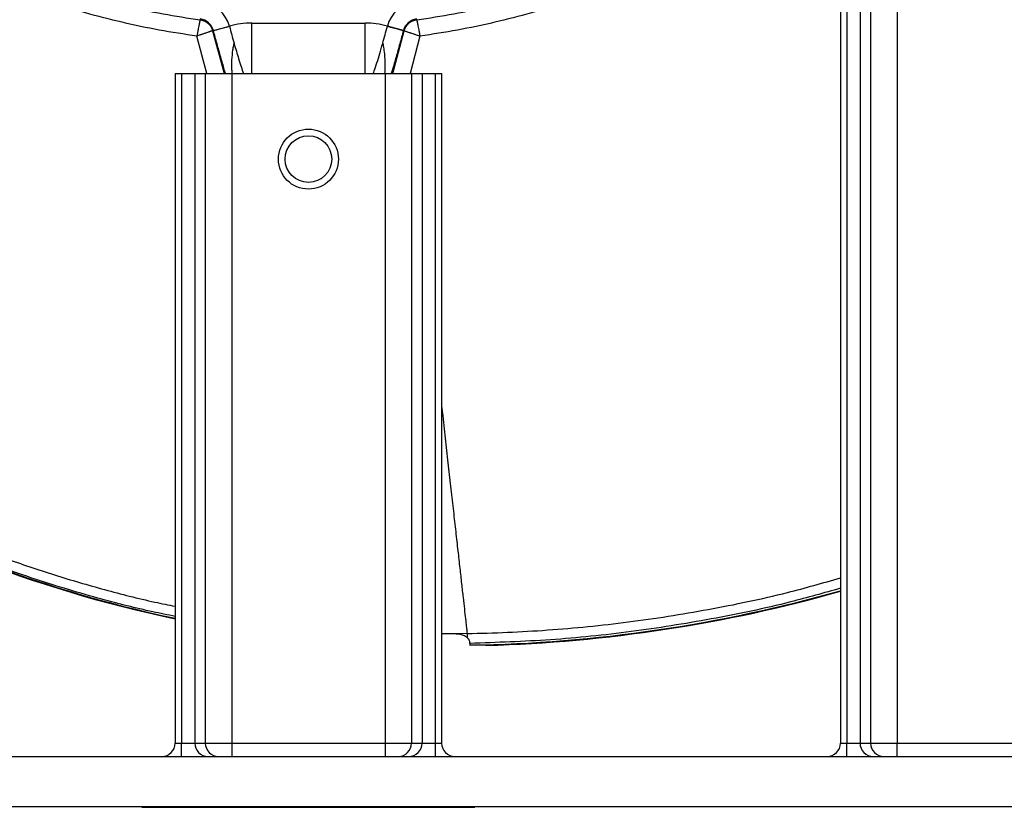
# Model space of a CAD drawing. Header units: millimetres. Extents: x 1860 to 3510, y 1446 to 3560.
# Tile 2 of 19: x 2366 to 2958, y 1446 to 1919. Entities that reach past the tile are written whole.
import ezdxf

# ---------------------------------------------------------------- set-up
doc = ezdxf.new("R2010")
doc.units = ezdxf.units.MM
doc.header["$LTSCALE"] = 2

msp = doc.modelspace()

# ---------------------------------------------------------------- linework, layer by layer
at = {"color": 7, "linetype": 'Continuous', "lineweight": 25}
for p, q in [((2859.39, 2046.36), (2859.39, 1484.36)), ((2863.2, 2046.36), (2863.2, 1484.36)), ((2871.15, 2046.36), (2871.15, 1484.36)), ((2877.48, 2046.36), (2877.48, 1484.36)), ((2893.39, 2046.36), (2893.39, 1484.36)), ((2505.87, 1916.55), (2573.87, 1916.55)), ((2482.34, 1911.96), (2482.8, 1912.08)), ((2482.8, 1912.08), (2492.44, 1914.66)), ((2482.8, 1912.08), (2482.8, 1912.08)), ((2492.44, 1914.66), (2492.44, 1914.66)), ((2587.3, 1914.66), (2587.3, 1914.66)), ((2596.94, 1912.08), (2587.3, 1914.66)), ((2597.4, 1911.96), (2596.94, 1912.08)), ((2596.94, 1912.08), (2596.94, 1912.08)), ((2459.87, 1886.36), (2463.68, 1886.36)), ((2459.87, 1886.36), (2459.87, 1484.36)), ((2463.68, 1886.36), (2471.63, 1886.36)), ((2463.68, 1886.36), (2463.68, 1484.36)), ((2471.63, 1886.36), (2471.63, 1484.36)), ((2471.63, 1886.36), (2477.97, 1886.36)), ((2477.97, 1886.36), (2477.97, 1484.36)), ((2477.97, 1886.36), (2493.87, 1886.36)), ((2493.87, 1886.36), (2493.87, 1484.36)), ((2493.87, 1886.36), (2585.87, 1886.36)), ((2585.87, 1886.36), (2585.87, 1484.36)), ((2585.87, 1886.36), (2601.77, 1886.36)), ((2601.77, 1886.36), (2601.77, 1484.36)), ((2601.77, 1886.36), (2608.11, 1886.36)), ((2608.11, 1886.36), (2616.06, 1886.36)), ((2608.11, 1886.36), (2608.11, 1484.36)), ((2616.06, 1886.36), (2616.06, 1484.36)), ((2616.06, 1886.36), (2619.87, 1886.36)), ((2619.87, 1886.36), (2619.87, 1484.36)), ((2636.87, 1544.25), (2636.87, 1543.15)), ((2459.87, 1484.36), (2463.68, 1484.36)), ((2463.68, 1476.36), (2463.68, 1484.36)), ((2463.68, 1484.36), (2471.63, 1484.36)), ((2471.63, 1484.36), (2477.97, 1484.36)), ((2477.97, 1484.36), (2493.87, 1484.36)), ((2493.87, 1484.36), (2493.87, 1476.36)), ((2493.87, 1484.36), (2585.87, 1484.36)), ((2585.87, 1484.36), (2601.77, 1484.36)), ((2585.87, 1484.36), (2585.87, 1476.36)), ((2601.77, 1484.36), (2608.11, 1484.36)), ((2608.11, 1484.36), (2616.06, 1484.36)), ((2616.06, 1484.36), (2619.87, 1484.36)), ((2616.06, 1484.36), (2616.06, 1476.36)), ((2859.39, 1484.36), (2863.2, 1484.36)), ((2863.2, 1476.36), (2863.2, 1484.36)), ((2863.2, 1484.36), (2871.15, 1484.36)), ((2871.15, 1484.36), (2877.48, 1484.36)), ((2877.48, 1484.36), (2893.39, 1484.36)), ((2893.39, 1476.36), (2893.39, 1484.36)), ((2893.39, 1484.36), (2985.39, 1484.36)), ((1939.87, 1476.36), (3139.87, 1476.36)), ((1939.87, 1446.36), (3139.87, 1446.36)), ((2439.87, 1446.36), (2439.87, 1445.86)), ((2439.87, 1445.86), (2515.87, 1445.86)), ((2515.87, 1446.36), (2515.87, 1445.86)), ((2515.87, 1445.86), (2563.87, 1445.86)), ((2563.87, 1446.36), (2563.87, 1445.86)), ((2563.87, 1445.86), (2639.87, 1445.86)), ((2639.87, 1446.36), (2639.87, 1445.86))]:
    msp.add_line(p, q, dxfattribs=at)
at = {"color": 8, "linetype": 'Continuous', "lineweight": 25}
for p, q in [((2505.87, 1886.36), (2505.87, 1916.55)), ((2573.87, 1886.36), (2573.87, 1916.55)), ((2482.34, 1911.96), (2489.2, 1886.36)), ((2590.54, 1886.36), (2597.4, 1911.96)), ((2478.86, 1886.36), (2472.86, 1908.76)), ((2606.88, 1908.76), (2600.88, 1886.36))]:
    msp.add_line(p, q, dxfattribs=at)
at = {"color": 7, "linetype": 'Continuous', "lineweight": 25, "flags": 128}
for points in [[(2482.8, 1912.08), (2483.06, 1912.15), (2483.67, 1912.31), (2484.59, 1912.56), (2485.79, 1912.88), (2487.23, 1913.27), (2488.86, 1913.7), (2490.62, 1914.17), (2492.44, 1914.66)], [(2587.3, 1914.66), (2589.12, 1914.17), (2590.88, 1913.7), (2592.51, 1913.27), (2593.95, 1912.88), (2595.15, 1912.56), (2596.07, 1912.31), (2596.68, 1912.15), (2596.94, 1912.08)]]:
    msp.add_lwpolyline(points, dxfattribs=at)
at = {"color": 8, "linetype": 'Continuous', "lineweight": 25, "flags": 128}
msp.add_lwpolyline([(2619.87, 1550.38), (2635.18, 1550.19), (2635.18, 1550.19), (2635.18, 1550.19)], dxfattribs=at)
at = {"color": 7, "linetype": 'Continuous', "lineweight": 25}
for radius in [18, 14]:
    msp.add_circle((2539.87, 1834.88), radius, dxfattribs=at)
for centre, radius, start, end in [((2473.62, 1909.62), 19.49, 15.00665, 82.30369), ((2606.12, 1909.62), 19.49, 97.69631, 164.99335), ((2473.62, 1909.62), 9.5, 15.00665, 82.30369), ((2505.87, 1867.88), 48.68, 90, 106.01459), ((2573.87, 1867.88), 48.68, 73.98541, 90), ((2606.12, 1909.62), 9.5, 97.69631, 164.99335), ((2615.64, 2303.88), 760.65, 238.68999, 258.18301), ((2615.64, 2303.88), 761, 238.70598, 258.18851), ((2622.33, 2414.88), 871.85, 270.95574, 285.77747), ((2622.33, 2414.88), 872.2, 271.61244, 285.77099), ((2451.87, 1484.36), 8, 270, 0), ((2479.61, 1484.34), 7.98, 179.82267, 269.82157), ((2485.94, 1484.34), 7.98, 179.82267, 269.82157), ((2593.8, 1484.34), 7.98, 270.17843, 0.17733), ((2600.13, 1484.34), 7.98, 270.17843, 0.17733), ((2627.87, 1484.36), 8, 180, 270), ((2851.39, 1484.36), 8, 270, 0), ((2879.13, 1484.34), 7.98, 179.82267, 269.82157), ((2885.46, 1484.34), 7.98, 179.82267, 269.82157)]:
    msp.add_arc(centre, radius, start, end, dxfattribs=at)
for points, knots in [([(2387.23, 1938.8), (2394.36, 1936.44), (2401.55, 1934.24), (2416.01, 1930.19), (2423.28, 1928.33), (2445.19, 1923.27), (2459.94, 1920.58), (2474.83, 1918.57)], [0, 0, 0, 0, 0.25, 0.25, 0.5, 0.5, 1, 1, 1, 1]), ([(2604.91, 1918.57), (2612.36, 1919.57), (2619.78, 1920.75), (2634.56, 1923.45), (2641.9, 1924.97), (2663.81, 1930.03), (2678.25, 1934.08), (2692.51, 1938.8)], [0, 0, 0, 0, 0.25, 0.25, 0.5, 0.5, 1, 1, 1, 1]), ([(2474.83, 1918.57), (2474.82, 1918.55), (2474.82, 1918.52), (2474.8, 1918.43), (2474.79, 1918.36), (2474.74, 1918.14), (2474.7, 1917.93), (2474.62, 1917.54), (2474.59, 1917.4), (2474.53, 1917.08), (2474.49, 1916.91), (2474.38, 1916.37), (2474.3, 1915.96), (2474.17, 1915.29), (2474.12, 1915.05), (2474.02, 1914.56), (2473.97, 1914.3), (2473.81, 1913.52), (2473.7, 1912.97), (2473.53, 1912.1), (2473.47, 1911.81), (2473.35, 1911.21), (2473.29, 1910.91), (2473.11, 1910), (2472.98, 1909.38), (2472.86, 1908.76)], [0, 0, 0, 0, 0.0625, 0.0625, 0.125, 0.125, 0.25, 0.25, 0.3125, 0.3125, 0.375, 0.375, 0.5, 0.5, 0.5625, 0.5625, 0.625, 0.625, 0.75, 0.75, 0.8125, 0.8125, 0.875, 0.875, 1, 1, 1, 1]), ([(2474.83, 1918.57), (2474.96, 1918.55), (2475.24, 1918.5), (2475.65, 1918.42), (2476.05, 1918.31), (2476.45, 1918.19), (2476.83, 1918.06), (2477.21, 1917.9), (2477.58, 1917.73), (2477.94, 1917.54), (2478.29, 1917.34), (2478.63, 1917.12), (2478.96, 1916.89), (2479.28, 1916.65), (2479.67, 1916.32), (2480.12, 1915.89), (2480.62, 1915.33), (2481.07, 1914.73), (2481.47, 1914.09), (2481.82, 1913.41), (2482.12, 1912.7), (2482.26, 1912.2), (2482.34, 1911.96)], [0, 0, 0, 0, 0.039529, 0.078879, 0.11805, 0.157043, 0.195858, 0.234497, 0.272958, 0.311244, 0.349354, 0.38729, 0.425051, 0.462638, 0.500052, 0.569657, 0.639861, 0.710669, 0.782083, 0.854107, 0.926745, 1, 1, 1, 1]), ([(2597.4, 1911.96), (2597.44, 1912.09), (2597.52, 1912.36), (2597.65, 1912.75), (2597.81, 1913.14), (2597.98, 1913.51), (2598.16, 1913.88), (2598.37, 1914.24), (2598.58, 1914.58), (2598.81, 1914.92), (2599.06, 1915.24), (2599.32, 1915.55), (2599.59, 1915.84), (2599.87, 1916.13), (2600.24, 1916.47), (2600.73, 1916.87), (2601.35, 1917.29), (2602, 1917.66), (2602.69, 1917.98), (2603.41, 1918.24), (2604.15, 1918.44), (2604.66, 1918.52), (2604.91, 1918.57)], [0, 0, 0, 0, 0.039529, 0.078879, 0.11805, 0.157043, 0.195858, 0.234497, 0.272958, 0.311244, 0.349354, 0.38729, 0.425051, 0.462638, 0.500052, 0.569657, 0.639861, 0.710669, 0.782083, 0.854107, 0.926745, 1, 1, 1, 1]), ([(2604.91, 1918.57), (2604.92, 1918.56), (2604.92, 1918.54), (2604.93, 1918.48), (2604.95, 1918.41), (2604.96, 1918.32), (2604.99, 1918.2), (2605.02, 1918.07), (2605.05, 1917.91), (2605.08, 1917.73), (2605.12, 1917.53), (2605.17, 1917.31), (2605.22, 1917.06), (2605.27, 1916.79), (2605.33, 1916.51), (2605.39, 1916.2), (2605.46, 1915.87), (2605.59, 1915.22), (2605.81, 1914.11), (2606.06, 1912.85), (2606.25, 1911.89), (2606.37, 1911.3), (2606.52, 1910.57), (2606.69, 1909.71), (2606.82, 1909.09), (2606.88, 1908.76)], [0, 0, 0, 0, 0.029333, 0.058924, 0.088773, 0.11888, 0.149246, 0.17987, 0.210754, 0.241896, 0.273299, 0.30496, 0.336882, 0.369064, 0.401506, 0.434209, 0.467173, 0.500397, 0.61824, 0.749972, 0.783064, 0.824615, 0.874622, 0.933085, 1, 1, 1, 1]), ([(2482.34, 1911.96), (2482.33, 1911.95), (2482.31, 1911.95), (2482.26, 1911.93), (2482.19, 1911.9), (2482.1, 1911.87), (2481.98, 1911.84), (2481.85, 1911.79), (2481.7, 1911.74), (2481.52, 1911.68), (2481.33, 1911.61), (2481.11, 1911.54), (2480.88, 1911.46), (2480.62, 1911.37), (2480.34, 1911.28), (2480.04, 1911.18), (2479.73, 1911.07), (2479.1, 1910.86), (2478.03, 1910.5), (2476.8, 1910.09), (2475.85, 1909.76), (2475.25, 1909.56), (2474.54, 1909.32), (2473.74, 1909.05), (2473.16, 1908.86), (2472.86, 1908.76)], [0, 0, 0, 0, 0.029533, 0.059297, 0.089292, 0.11952, 0.149978, 0.18067, 0.211593, 0.242749, 0.274138, 0.305759, 0.337614, 0.369703, 0.402025, 0.434581, 0.467371, 0.500395, 0.618993, 0.749969, 0.786768, 0.830171, 0.880178, 0.936788, 1, 1, 1, 1]), ([(2597.4, 1911.96), (2597.42, 1911.95), (2597.45, 1911.94), (2597.54, 1911.91), (2597.6, 1911.89), (2597.82, 1911.82), (2598.01, 1911.75), (2598.39, 1911.62), (2598.53, 1911.57), (2598.83, 1911.47), (2599, 1911.42), (2599.53, 1911.24), (2599.92, 1911.11), (2600.57, 1910.89), (2600.8, 1910.81), (2601.28, 1910.65), (2601.52, 1910.56), (2602.28, 1910.31), (2602.81, 1910.13), (2603.65, 1909.85), (2603.94, 1909.75), (2604.51, 1909.56), (2604.8, 1909.46), (2605.68, 1909.16), (2606.28, 1908.96), (2606.88, 1908.76)], [0, 0, 0, 0, 0.0625, 0.0625, 0.125, 0.125, 0.25, 0.25, 0.3125, 0.3125, 0.375, 0.375, 0.5, 0.5, 0.5625, 0.5625, 0.625, 0.625, 0.75, 0.75, 0.8125, 0.8125, 0.875, 0.875, 1, 1, 1, 1]), ([(2619.87, 1686.66), (2620.09, 1684.71), (2620.9, 1677.46), (2622.25, 1665.45), (2623.9, 1650.73), (2625.47, 1636.72), (2626.96, 1623.47), (2628.35, 1611.09), (2629.63, 1599.65), (2630.8, 1589.23), (2631.85, 1579.89), (2632.77, 1571.68), (2633.55, 1564.68), (2634.2, 1558.89), (2634.67, 1554.75), (2634.99, 1551.86), (2635.12, 1550.75), (2635.18, 1550.19)], [0, 0, 0, 0, 0.026475, 0.098048, 0.16981, 0.241727, 0.313774, 0.385919, 0.458127, 0.53037, 0.602616, 0.674832, 0.746987, 0.819052, 0.890991, 0.945546, 1, 1, 1, 1]), ([(2635.21, 1547.75), (2635.09, 1547.85), (2634.28, 1548.5), (2631.77, 1549.56), (2627.79, 1549.95), (2623.5, 1550.07), (2621, 1550.04), (2619.87, 1550.02)], [0, 0, 0, 0, 0.030648, 0.21277, 0.543723, 0.793047, 1, 1, 1, 1]), ([(2635.18, 1550.19), (2635.18, 1550.1), (2635.18, 1549.83), (2635.2, 1548.99), (2635.2, 1548.42), (2635.21, 1547.75)], [0, 0, 0, 0, 0.5, 0.5, 1, 1, 1, 1]), ([(2636.87, 1544.25), (2636.87, 1544.61), (2636.83, 1544.95), (2636.67, 1545.62), (2636.55, 1545.94), (2636.26, 1546.54), (2636.08, 1546.81), (2635.68, 1547.32), (2635.45, 1547.54), (2635.21, 1547.75)], [0, 0, 0, 0, 0.25, 0.25, 0.5, 0.5, 0.75, 0.75, 1, 1, 1, 1]), ([(2646.87, 1543.02), (2646.87, 1543.06), (2646.65, 1543.08), (2645.98, 1543.11), (2645.71, 1543.12), (2645.05, 1543.14), (2644.66, 1543.14), (2643.81, 1543.15), (2643.33, 1543.15), (2642.27, 1543.16), (2641.7, 1543.16), (2639.83, 1543.16), (2638.43, 1543.15), (2636.87, 1543.15)], [0, 0, 0, 0, 0.25, 0.25, 0.375, 0.375, 0.5, 0.5, 0.625, 0.625, 0.75, 0.75, 1, 1, 1, 1])]:
    msp.add_open_spline(points, degree=3, knots=knots, dxfattribs=at)
for points in [[(2472.86, 1908.76), (2457.75, 1910.82), (2427.85, 1916.31), (2398.57, 1924.53), (2384.09, 1929.32)], [(2695.65, 1929.32), (2681.17, 1924.53), (2651.9, 1916.31), (2621.99, 1910.82), (2606.88, 1908.76)], [(2492.44, 1914.66), (2493.36, 1911.17), (2494.29, 1907.75), (2495.23, 1904.4)], [(2584.51, 1904.4), (2585.45, 1907.75), (2586.38, 1911.17), (2587.3, 1914.66)]]:
    msp.add_open_spline(points, degree=3, dxfattribs=at)
at = {"color": 8, "linetype": 'Continuous', "lineweight": 25}
for points, knots in [([(2490.12, 1886.36), (2489.87, 1887.16), (2488.95, 1890.16), (2487.22, 1896.1), (2485, 1903.94), (2483.53, 1909.37), (2482.8, 1912.08)], [0, 0, 0, 0, 0.107778, 0.405198, 0.702599, 1, 1, 1, 1]), ([(2596.94, 1912.08), (2596.21, 1909.37), (2594.74, 1903.94), (2592.52, 1896.1), (2590.79, 1890.16), (2589.87, 1887.16), (2589.62, 1886.36)], [0, 0, 0, 0, 0.2974415, 0.5948822, 0.892303, 1, 1, 1, 1]), ([(2494.13, 1886.36), (2494.06, 1887.32), (2493.87, 1889.86), (2493.91, 1894.6), (2494.36, 1899.35), (2494.91, 1902.67), (2495.15, 1904), (2495.22, 1904.37), (2495.23, 1904.4)], [0, 0, 0, 0, 0.172702, 0.458998, 0.785301, 0.940183, 0.994868, 1, 1, 1, 1]), ([(2495.23, 1904.4), (2495.23, 1904.39), (2496.14, 1901.17), (2497.58, 1896.25), (2499.42, 1890.33), (2500.42, 1887.68), (2500.91, 1886.36)], [0, 0, 0, 0, 0.002064, 0.464242, 0.735246, 1, 1, 1, 1]), ([(2578.79, 1886.36), (2578.99, 1886.83), (2579.78, 1888.63), (2581.03, 1892.65), (2582.75, 1898.21), (2583.92, 1902.29), (2584.51, 1904.39), (2584.51, 1904.4)], [0, 0, 0, 0, 0.105204, 0.403328, 0.700638, 0.997953, 1, 1, 1, 1]), ([(2584.51, 1904.4), (2584.52, 1904.37), (2584.62, 1903.83), (2584.93, 1902.12), (2585.5, 1898.47), (2585.87, 1893.57), (2585.85, 1889.23), (2585.67, 1887), (2585.61, 1886.36)], [0, 0, 0, 0, 0.005131, 0.087168, 0.277343, 0.591921, 0.882736, 1, 1, 1, 1]), ([(2220.35, 1661.93), (2228.34, 1657), (2245.19, 1646.59), (2271.91, 1632.44), (2299.98, 1618.78), (2328.59, 1606.38), (2357.7, 1595.16), (2387.32, 1585.11), (2417.34, 1576.39), (2441.54, 1570.19), (2455.79, 1567.34), (2459.87, 1566.52)], [0, 0, 0, 0, 0.108645, 0.22915, 0.349865, 0.469941, 0.590018, 0.71093, 0.831842, 0.951822, 1, 1, 1, 1]), ([(2459.87, 1560.43), (2455.36, 1561.34), (2440.59, 1564.28), (2412.44, 1571.47), (2375.59, 1582.45), (2336.11, 1596.75), (2300.67, 1611.8), (2269.21, 1627.12), (2243.33, 1640.79), (2227.37, 1650.63), (2220.35, 1654.96)], [0, 0, 0, 0, 0.053344, 0.174536, 0.336642, 0.498872, 0.660976, 0.782712, 0.904449, 1, 1, 1, 1]), ([(2635.18, 1550.19), (2635.18, 1550.19), (2651.32, 1550.42), (2683.63, 1551.83), (2731.97, 1556.63), (2780.01, 1564.24), (2822.58, 1573.07), (2848.79, 1580.5), (2859.39, 1583.51)], [0, 0, 0, 0, 0.000001, 0.212987, 0.426644, 0.640643, 0.854641, 1, 1, 1, 1]), ([(2859.39, 1577.32), (2849.43, 1574.5), (2823.85, 1567.24), (2781.88, 1558.51), (2733.78, 1550.89), (2685.39, 1545.85), (2653.03, 1544.79), (2636.87, 1544.25)], [0, 0, 0, 0, 0.1376073, 0.3535435, 0.5694797, 0.7850748, 1, 1, 1, 1])]:
    msp.add_open_spline(points, degree=3, knots=knots, dxfattribs=at)

doc.saveas('drawing.dxf')
